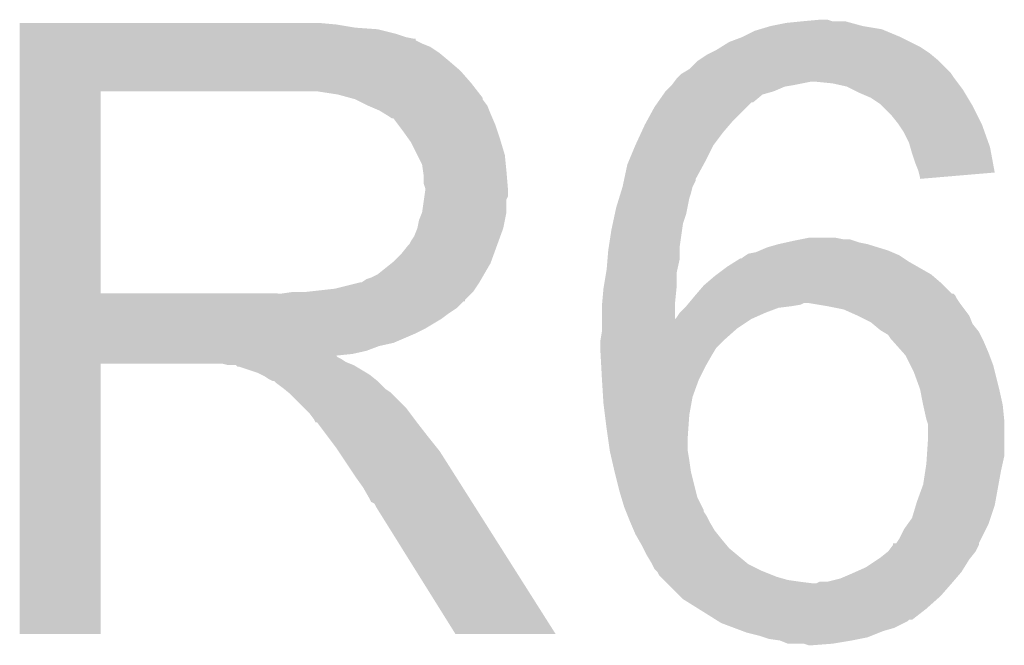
# Model space of a CAD drawing. Extents: x -1.3 to 24.2, y -3.9 to 53.4.
# Tile 45 of 57: x 13.2 to 14.8, y 38.6 to 39.6. Entities that reach past the tile are written whole.
import ezdxf

# ---------------------------------------------------------------- set-up
doc = ezdxf.new("R2010")
doc.units = 0
doc.layers.add('TWO-WIRE_ETH_3_CLICK_V103_GTO', color=11, linetype='CONTINUOUS')

msp = doc.modelspace()

# ---------------------------------------------------------------- linework, layer by layer
at = {"layer": 'TWO-WIRE_ETH_3_CLICK_V103_GTO'}
for points in [[(13.20802, 39.58082), (13.208022, 39.58336), (13.71346, 39.58082), (13.68552, 39.58336)], [(13.20802, 39.57574), (13.20802, 39.58082), (13.743938, 39.57574), (13.71346, 39.58082)], [(13.20802, 39.5732), (13.20802, 39.57574), (13.7795, 39.5732), (13.743938, 39.57574)], [(14.389936, 39.573198), (14.406878, 39.57828), (14.584682, 39.573198), (14.5542, 39.57828)], [(14.406878, 39.57828), (14.432278, 39.58336), (14.5542, 39.57828), (14.535576, 39.58336)], [(14.432278, 39.58336), (14.45768, 39.5859), (14.535576, 39.58336), (14.526264, 39.5859)], [(14.45768, 39.5859), (14.485596, 39.588438), (14.505944, 39.5859), (14.498322, 39.588438)], [(14.485596, 39.588438), (14.485618, 39.58844), (14.498322, 39.588438), (14.485618, 39.58844)], [(13.20802, 39.56558), (13.20802, 39.5732), (13.809978, 39.56558), (13.7795, 39.5732)], [(13.20802, 39.5605), (13.20802, 39.56558), (13.825222, 39.5605), (13.809978, 39.56558)], [(13.20802, 39.55796), (13.20802, 39.5605), (13.837922, 39.55796), (13.825222, 39.5605)], [(14.340838, 39.55288), (14.36116, 39.5605), (14.6304, 39.55288), (14.61516, 39.5605)], [(14.36116, 39.5605), (14.381482, 39.570662), (14.61516, 39.5605), (14.59077, 39.570662)], [(14.381482, 39.570662), (14.389936, 39.573198), (14.59077, 39.570662), (14.584682, 39.573198)], [(13.20802, 39.557938), (13.20802, 39.55796), (13.84046, 39.557938), (13.837922, 39.55796)], [(13.20802, 39.555414), (13.20802, 39.557938), (13.840474, 39.555414), (13.84046, 39.557938)], [(13.20802, 39.55034), (13.20802, 39.555414), (13.85062, 39.55034), (13.840474, 39.555414)], [(13.20802, 39.545258), (13.20802, 39.55034), (13.863322, 39.545258), (13.85062, 39.55034)], [(13.20802, 39.5351), (13.20802, 39.545258), (13.87856, 39.5351), (13.863322, 39.545258)], [(14.320518, 39.54018), (14.328642, 39.545258), (14.65326, 39.54018), (14.645642, 39.545258)], [(14.328642, 39.545258), (14.340838, 39.55288), (14.645642, 39.545258), (14.6304, 39.55288)], [(13.20802, 39.5224), (13.20802, 39.5351), (13.8938, 39.5224), (13.87856, 39.5351)], [(14.290042, 39.522402), (14.305282, 39.53256), (14.676118, 39.522402), (14.66393, 39.53256)], [(14.305282, 39.53256), (14.31036, 39.5351), (14.66393, 39.53256), (14.66088, 39.5351)], [(14.31036, 39.5351), (14.320518, 39.54018), (14.66088, 39.5351), (14.65326, 39.54018)], [(13.20802, 39.50716), (13.20802, 39.5224), (13.911582, 39.50716), (13.8938, 39.5224)], [(14.277342, 39.509702), (14.29004, 39.5224), (14.688818, 39.509702), (14.67612, 39.5224)], [(14.29004, 39.5224), (14.290042, 39.522402), (14.67612, 39.5224), (14.676118, 39.522402)], [(13.208018, 39.486842), (13.20802, 39.50716), (13.92936, 39.486842), (13.911582, 39.50716)], [(14.257022, 39.49446), (14.25956, 39.497), (14.700886, 39.49446), (14.69898, 39.497)], [(14.25956, 39.497), (14.264642, 39.502082), (14.69898, 39.497), (14.695592, 39.502082)], [(14.264642, 39.502082), (14.268872, 39.50462), (14.695592, 39.502082), (14.6939, 39.50462)], [(14.268872, 39.50462), (14.277342, 39.509702), (14.6939, 39.50462), (14.688818, 39.509702)], [(13.208018, 39.47414), (13.208018, 39.486842), (13.939238, 39.47414), (13.92936, 39.486842)], [(14.239242, 39.474142), (14.246856, 39.481758), (14.411968, 39.474142), (14.429738, 39.481758)], [(14.246856, 39.481758), (14.249398, 39.4843), (14.429738, 39.481758), (14.44498, 39.4843)], [(14.249398, 39.4843), (14.2494, 39.484302), (14.44498, 39.4843), (14.444988, 39.484302)], [(14.2494, 39.484302), (14.25321, 39.48938), (14.444988, 39.484302), (14.470378, 39.48938)], [(14.25321, 39.48938), (14.257022, 39.49446), (14.704696, 39.48938), (14.700886, 39.49446)], [(14.505938, 39.48684), (14.480542, 39.48938), (14.706602, 39.48684), (14.704696, 39.48938)], [(14.528798, 39.481762), (14.505938, 39.48684), (14.71041, 39.481762), (14.706602, 39.48684)], [(14.538966, 39.476678), (14.528798, 39.481762), (14.714222, 39.476678), (14.71041, 39.481762)], [(13.208012, 39.151582), (13.208018, 39.47412), (13.33754, 39.151582), (13.337542, 39.47412)], [(13.208018, 39.47412), (13.208018, 39.47414), (13.337542, 39.47412), (13.64488, 39.47414)], [(13.716002, 39.46906), (13.682982, 39.47414), (13.943188, 39.46906), (13.939238, 39.47414)], [(13.734642, 39.463976), (13.716002, 39.46906), (13.94714, 39.463976), (13.943188, 39.46906)], [(13.74394, 39.46144), (13.734642, 39.463976), (13.947144, 39.46144), (13.94714, 39.463976)], [(14.226794, 39.45636), (14.235682, 39.469058), (14.378934, 39.45636), (14.394178, 39.469058)], [(14.235682, 39.469058), (14.239238, 39.474138), (14.394178, 39.469058), (14.41196, 39.474138)], [(14.239238, 39.474138), (14.239242, 39.474142), (14.41196, 39.474138), (14.411968, 39.474142)], [(14.54912, 39.4716), (14.538966, 39.476678), (14.71727, 39.4716), (14.714222, 39.476678)], [(14.5669, 39.46398), (14.54912, 39.4716), (14.721842, 39.46398), (14.71727, 39.4716)], [(14.58214, 39.45382), (14.5669, 39.46398), (14.727938, 39.45382), (14.721842, 39.46398)], [(13.743952, 39.461434), (13.74394, 39.46144), (13.947144, 39.461434), (13.947144, 39.46144)], [(13.76426, 39.45128), (13.743952, 39.461434), (13.95476, 39.45128), (13.947144, 39.461434)], [(13.78204, 39.44366), (13.76426, 39.45128), (13.957808, 39.44366), (13.95476, 39.45128)], [(14.20899, 39.42588), (14.221462, 39.448742), (14.34592, 39.42588), (14.368782, 39.448742)], [(14.221462, 39.448742), (14.22679, 39.456354), (14.368782, 39.448742), (14.376394, 39.456354)], [(14.22679, 39.456354), (14.226794, 39.45636), (14.376394, 39.456354), (14.378934, 39.45636)], [(14.58468, 39.45128), (14.58214, 39.45382), (14.72946, 39.45128), (14.727938, 39.45382)], [(14.59992, 39.43604), (14.58468, 39.45128), (14.73708, 39.43604), (14.72946, 39.45128)], [(13.79051, 39.43858), (13.78204, 39.44366), (13.95984, 39.43858), (13.957808, 39.44366)], [(13.79474, 39.436042), (13.79051, 39.43858), (13.960928, 39.436042), (13.95984, 39.43858)], [(13.802364, 39.43096), (13.79474, 39.436042), (13.963106, 39.43096), (13.960928, 39.436042)], [(14.61008, 39.42334), (14.59992, 39.43604), (14.74343, 39.42334), (14.73708, 39.43604)], [(13.804904, 39.430952), (13.802364, 39.43096), (13.96311, 39.430952), (13.963106, 39.43096)], [(13.81252, 39.4208), (13.804904, 39.430952), (13.96746, 39.4208), (13.96311, 39.430952)], [(13.82014, 39.41064), (13.81252, 39.4208), (13.970848, 39.41064), (13.96746, 39.4208)], [(14.200358, 39.408102), (14.20622, 39.4208), (14.33068, 39.408102), (14.341564, 39.4208)], [(14.20622, 39.4208), (14.20899, 39.42588), (14.341564, 39.4208), (14.34592, 39.42588)], [(14.611776, 39.420798), (14.61008, 39.42334), (14.7447, 39.420798), (14.74343, 39.42334)], [(14.620238, 39.408102), (14.611776, 39.420798), (14.749236, 39.408102), (14.7447, 39.420798)], [(13.829212, 39.39794), (13.82014, 39.41064), (13.97508, 39.39794), (13.970848, 39.41064)], [(14.19098, 39.38778), (14.200358, 39.408102), (14.31544, 39.38778), (14.33068, 39.408102)], [(14.62786, 39.39286), (14.620238, 39.408102), (14.754678, 39.39286), (14.749236, 39.408102)], [(13.83284, 39.392858), (13.829212, 39.39794), (13.976606, 39.392858), (13.97508, 39.39794)], [(13.843, 39.372538), (13.83284, 39.392858), (13.9827, 39.372538), (13.976606, 39.392858)], [(14.180396, 39.36238), (14.190978, 39.387778), (14.30274, 39.36238), (14.31544, 39.387778)], [(14.190978, 39.387778), (14.19098, 39.38778), (14.31544, 39.387778), (14.31544, 39.38778)], [(14.630038, 39.385238), (14.62786, 39.39286), (14.7574, 39.385238), (14.754678, 39.39286)], [(14.63294, 39.37508), (14.630038, 39.385238), (14.7593, 39.37508), (14.7574, 39.385238)], [(13.85062, 39.357296), (13.843, 39.372538), (13.984226, 39.357296), (13.9827, 39.372538)], [(14.63802, 39.359838), (14.63294, 39.37508), (14.762148, 39.359838), (14.7593, 39.37508)], [(13.852072, 39.34714), (13.85062, 39.357296), (13.98524, 39.34714), (13.984226, 39.357296)], [(14.17338, 39.334434), (14.178282, 39.357302), (14.2875, 39.334434), (14.29997, 39.357302)], [(14.178282, 39.357302), (14.180396, 39.36238), (14.29997, 39.357302), (14.30274, 39.36238)], [(14.643098, 39.347142), (14.63802, 39.359838), (14.764522, 39.347142), (14.762148, 39.359838)], [(13.85316, 39.339518), (13.852072, 39.34714), (13.985876, 39.339518), (13.98524, 39.34714)], [(13.853162, 39.326818), (13.85316, 39.339518), (13.986934, 39.326818), (13.985876, 39.339518)], [(14.643736, 39.344598), (14.643098, 39.347142), (14.764996, 39.344598), (14.764522, 39.347142)], [(14.64564, 39.336982), (14.643736, 39.344598), (14.675296, 39.336982), (14.764996, 39.344598)], [(13.8557, 39.319196), (13.853162, 39.326818), (13.98757, 39.319196), (13.986934, 39.326818)], [(14.17066, 39.32174), (14.172836, 39.331896), (14.282418, 39.32174), (14.287498, 39.331896)], [(14.172836, 39.331896), (14.17338, 39.334434), (14.287498, 39.331896), (14.2875, 39.334434)], [(14.64564, 39.334464), (14.64564, 39.336982), (14.64564, 39.334464), (14.675296, 39.336982)], [(13.854246, 39.306496), (13.8557, 39.31666), (13.987778, 39.306496), (13.987778, 39.31666)], [(13.8557, 39.316662), (13.8557, 39.319196), (13.98778, 39.316662), (13.98757, 39.319196)], [(13.8557, 39.31666), (13.8557, 39.316662), (13.987778, 39.31666), (13.98778, 39.316662)], [(14.165188, 39.303958), (14.167534, 39.311582), (14.27734, 39.303958), (14.27988, 39.311582)], [(14.167534, 39.311582), (14.170658, 39.321738), (14.27988, 39.311582), (14.282418, 39.321738)], [(14.170658, 39.321738), (14.17066, 39.32174), (14.282418, 39.321738), (14.282418, 39.32174)], [(13.850618, 39.281098), (13.85352, 39.301416), (13.98524, 39.281098), (13.98524, 39.301416)], [(13.85352, 39.301416), (13.854246, 39.306496), (13.98524, 39.301416), (13.987778, 39.306496)], [(14.1605, 39.288718), (14.165188, 39.303958), (14.27429, 39.288718), (14.27734, 39.303958)], [(13.84554, 39.268398), (13.850618, 39.281098), (13.982698, 39.268398), (13.98524, 39.281098)], [(14.155056, 39.263318), (14.158322, 39.27856), (14.26718, 39.263318), (14.272258, 39.27856)], [(14.158322, 39.27856), (14.1605, 39.288718), (14.272258, 39.27856), (14.27429, 39.288718)], [(13.842998, 39.2557), (13.84554, 39.268398), (13.980158, 39.2557), (13.982698, 39.268398)], [(14.15288, 39.25316), (14.155056, 39.263318), (14.265728, 39.25316), (14.26718, 39.263318)], [(13.837918, 39.242998), (13.842998, 39.255698), (13.975538, 39.242998), (13.980156, 39.255698)], [(13.842998, 39.255698), (13.842998, 39.2557), (13.980156, 39.255698), (13.980158, 39.2557)], [(14.148972, 39.227758), (14.15288, 39.25316), (14.2621, 39.227758), (14.265728, 39.25316)], [(13.827758, 39.227758), (13.830298, 39.2303), (13.969998, 39.227758), (13.970922, 39.2303)], [(13.830298, 39.2303), (13.83284, 39.235378), (13.970922, 39.2303), (13.972768, 39.235378)], [(13.83284, 39.235378), (13.837918, 39.242998), (13.972768, 39.235378), (13.975538, 39.242998)], [(14.4018, 39.225222), (14.419578, 39.2303), (14.578326, 39.225222), (14.561822, 39.2303)], [(14.419578, 39.2303), (14.431008, 39.23284), (14.561822, 39.2303), (14.549122, 39.23284)], [(14.431008, 39.23284), (14.44244, 39.23538), (14.549122, 39.23284), (14.5415, 39.23538)], [(14.44244, 39.23538), (14.45513, 39.237918), (14.5415, 39.23538), (14.533882, 39.237918)], [(14.45513, 39.237918), (14.45514, 39.23792), (14.533882, 39.237918), (14.523722, 39.23792)], [(14.45514, 39.23792), (14.467842, 39.24046), (14.523722, 39.23792), (14.511022, 39.24046)], [(13.804898, 39.202358), (13.8176, 39.21506), (13.960762, 39.202358), (13.96538, 39.21506)], [(13.8176, 39.21506), (13.827758, 39.227758), (13.96538, 39.21506), (13.969998, 39.227758)], [(14.14674, 39.207438), (14.1478, 39.22014), (14.2621, 39.207438), (14.2621, 39.22014)], [(14.1478, 39.22014), (14.148972, 39.227758), (14.2621, 39.22014), (14.2621, 39.227758)], [(14.3637, 39.20998), (14.367506, 39.212518), (14.61643, 39.20998), (14.612622, 39.212518)], [(14.367506, 39.212518), (14.371322, 39.215062), (14.612622, 39.212518), (14.606688, 39.215062)], [(14.371322, 39.215062), (14.384022, 39.217602), (14.606688, 39.215062), (14.600764, 39.217602)], [(14.384022, 39.217602), (14.389942, 39.22014), (14.600764, 39.217602), (14.594842, 39.22014)], [(14.389942, 39.22014), (14.4018, 39.225222), (14.594842, 39.22014), (14.578326, 39.225222)], [(13.779498, 39.182038), (13.801722, 39.199818), (13.949468, 39.182038), (13.95984, 39.199818)], [(13.801722, 39.199818), (13.804898, 39.202358), (13.95984, 39.199818), (13.960762, 39.202358)], [(14.14526, 39.189658), (14.14674, 39.207438), (14.258148, 39.189658), (14.2621, 39.207438)], [(14.3383, 39.19474), (14.350496, 39.202362), (14.641196, 39.19474), (14.627858, 39.202362)], [(14.350496, 39.202362), (14.358624, 39.20744), (14.627858, 39.202362), (14.62024, 39.20744)], [(14.358624, 39.20744), (14.361166, 39.207446), (14.62024, 39.20744), (14.620232, 39.207446)], [(14.361166, 39.207446), (14.3637, 39.20998), (14.620232, 39.207446), (14.61643, 39.20998)], [(13.769338, 39.17696), (13.779498, 39.182038), (13.946506, 39.17696), (13.949468, 39.182038)], [(14.140602, 39.16172), (14.144412, 39.184578), (14.25702, 39.16172), (14.25702, 39.184578)], [(14.144412, 39.184578), (14.14526, 39.189658), (14.25702, 39.184578), (14.258148, 39.189658)], [(14.317978, 39.1795), (14.321364, 39.18204), (14.666384, 39.1795), (14.66342, 39.18204)], [(14.321364, 39.18204), (14.3383, 39.19474), (14.66342, 39.18204), (14.641196, 39.19474)], [(13.710918, 39.15918), (13.751558, 39.16934), (13.935286, 39.15918), (13.942062, 39.16934)], [(13.754096, 39.16934), (13.761716, 39.174418), (13.942062, 39.16934), (13.945024, 39.174418)], [(13.761716, 39.174418), (13.769338, 39.17696), (13.945024, 39.174418), (13.946506, 39.17696)], [(14.3002, 39.164262), (14.303162, 39.166802), (14.683742, 39.164262), (14.6812, 39.166802)], [(14.303162, 39.166802), (14.317978, 39.1795), (14.6812, 39.166802), (14.666384, 39.1795)], [(13.208012, 39.15156), (13.208012, 39.151582), (13.627098, 39.15156), (13.33754, 39.151582)], [(13.208012, 39.141394), (13.208012, 39.15156), (13.9192, 39.141394), (13.92936, 39.15156)], [(13.627098, 39.15156), (13.644864, 39.154098), (13.92936, 39.15156), (13.931898, 39.154098)], [(13.644864, 39.154098), (13.64488, 39.1541), (13.931898, 39.154098), (13.931898, 39.1541)], [(13.665198, 39.1541), (13.710918, 39.15918), (13.931898, 39.1541), (13.935286, 39.15918)], [(14.138102, 39.136322), (14.14018, 39.15918), (14.25448, 39.136322), (14.256764, 39.15918)], [(14.14018, 39.15918), (14.140602, 39.16172), (14.256764, 39.15918), (14.25702, 39.16172)], [(14.287132, 39.149016), (14.289308, 39.151554), (14.701522, 39.149016), (14.698986, 39.151554)], [(14.289308, 39.151554), (14.289312, 39.15156), (14.698986, 39.151554), (14.696446, 39.15156)], [(14.289312, 39.15156), (14.3002, 39.164262), (14.696446, 39.15156), (14.683742, 39.164262)], [(13.20801, 39.13886), (13.208012, 39.141394), (13.919178, 39.13886), (13.9192, 39.141394)], [(13.20801, 39.138854), (13.20801, 39.13886), (13.916654, 39.138854), (13.919178, 39.13886)], [(13.20801, 39.1287), (13.20801, 39.138854), (13.9065, 39.1287), (13.916654, 39.138854)], [(14.13764, 39.13124), (14.138102, 39.136322), (14.254488, 39.13124), (14.25448, 39.136322)], [(14.27226, 39.13124), (14.274378, 39.133782), (14.4399, 39.13124), (14.455142, 39.133782)], [(14.274378, 39.133782), (14.276492, 39.13632), (14.455142, 39.133782), (14.460224, 39.13632)], [(14.276492, 39.13632), (14.28284, 39.143938), (14.70914, 39.13632), (14.704062, 39.143938)], [(14.28284, 39.143938), (14.28496, 39.14648), (14.704062, 39.143938), (14.702792, 39.14648)], [(14.28496, 39.14648), (14.287132, 39.149016), (14.702792, 39.14648), (14.701522, 39.149016)], [(14.49832, 39.13124), (14.467838, 39.13632), (14.71295, 39.13124), (14.70914, 39.13632)], [(13.20801, 39.11854), (13.20801, 39.1287), (13.89126, 39.11854), (13.9065, 39.1287)], [(13.20801, 39.110918), (13.20801, 39.11854), (13.881098, 39.110918), (13.89126, 39.11854)], [(14.13764, 39.110956), (14.13764, 39.13124), (14.254518, 39.110956), (14.254488, 39.13124)], [(14.25702, 39.11346), (14.2621, 39.12108), (14.382114, 39.11346), (14.39926, 39.12108)], [(14.2621, 39.12108), (14.262102, 39.121082), (14.39926, 39.12108), (14.399264, 39.121082)], [(14.262102, 39.121082), (14.26972, 39.1287), (14.399264, 39.121082), (14.419582, 39.1287)], [(14.26972, 39.1287), (14.27226, 39.13124), (14.419582, 39.1287), (14.4399, 39.13124)], [(14.523722, 39.126158), (14.49832, 39.13124), (14.716762, 39.126158), (14.71295, 39.13124)], [(14.54658, 39.116), (14.523722, 39.126158), (14.72438, 39.116), (14.716762, 39.126158)], [(13.20801, 39.09568), (13.20801, 39.110918), (13.8557, 39.09568), (13.881098, 39.110918)], [(14.13764, 39.11092), (14.13764, 39.110956), (14.3764, 39.11092), (14.37648, 39.110956)], [(14.13764, 39.09568), (14.13764, 39.11092), (14.35354, 39.09568), (14.3764, 39.11092)], [(14.254518, 39.110956), (14.25702, 39.11346), (14.37648, 39.110956), (14.382114, 39.11346)], [(14.566898, 39.10584), (14.54658, 39.116), (14.728446, 39.10584), (14.72438, 39.116)], [(14.569948, 39.1033), (14.566898, 39.10584), (14.729462, 39.1033), (14.728446, 39.10584)], [(14.582142, 39.093138), (14.569948, 39.1033), (14.737592, 39.093138), (14.729462, 39.1033)], [(13.20801, 39.08806), (13.20801, 39.09568), (13.84046, 39.08806), (13.8557, 39.09568)], [(13.20801, 39.07282), (13.20801, 39.08806), (13.804898, 39.07282), (13.84046, 39.08806)], [(14.1351, 39.075362), (14.13764, 39.090602), (14.330682, 39.075362), (14.347826, 39.090602)], [(14.13764, 39.090602), (14.13764, 39.09568), (14.347826, 39.090602), (14.35354, 39.09568)], [(14.586376, 39.090598), (14.582142, 39.093138), (14.739622, 39.090598), (14.737592, 39.093138)], [(14.594842, 39.085518), (14.586376, 39.090598), (14.742162, 39.085518), (14.739622, 39.090598)], [(13.20801, 39.067738), (13.20801, 39.07282), (13.782038, 39.067738), (13.804898, 39.07282)], [(14.1351, 39.07536), (14.1351, 39.075362), (14.33068, 39.07536), (14.330682, 39.075362)], [(14.1351, 39.065202), (14.1351, 39.07536), (14.320522, 39.065202), (14.33068, 39.07536)], [(14.599922, 39.077898), (14.594842, 39.085518), (14.745972, 39.077898), (14.742162, 39.085518)], [(14.60246, 39.07536), (14.599922, 39.077898), (14.74724, 39.07536), (14.745972, 39.077898)], [(14.618264, 39.05758), (14.60246, 39.07536), (14.75486, 39.05758), (14.74724, 39.07536)], [(13.20801, 39.06012), (13.20801, 39.067738), (13.761718, 39.06012), (13.782038, 39.067738)], [(13.20801, 39.05504), (13.20801, 39.06012), (13.738858, 39.05504), (13.761718, 39.06012)], [(13.20801, 39.052466), (13.20801, 39.05504), (13.713492, 39.052466), (13.738858, 39.05504)], [(14.1351, 39.062658), (14.1351, 39.065202), (14.318994, 39.062658), (14.320522, 39.065202)], [(14.135666, 39.0525), (14.1351, 39.062658), (14.3129, 39.0525), (14.318994, 39.062658)], [(14.622782, 39.052496), (14.618264, 39.05758), (14.756768, 39.052496), (14.75486, 39.05758)], [(13.208, 38.608022), (13.208008, 39.039778), (13.337518, 38.608022), (13.33754, 39.039778)], [(13.208008, 39.049958), (13.20801, 39.052466), (13.716004, 39.049958), (13.713492, 39.052466)], [(13.208008, 39.047418), (13.208008, 39.049958), (13.721082, 39.047418), (13.716004, 39.049958)], [(13.208008, 39.04234), (13.208008, 39.047418), (13.7287, 39.04234), (13.721082, 39.047418)], [(13.208008, 39.0398), (13.208008, 39.04234), (13.735052, 39.0398), (13.7287, 39.04234)], [(13.208008, 39.039778), (13.208008, 39.0398), (13.33754, 39.039778), (13.530578, 39.0398)], [(13.540738, 39.03726), (13.530578, 39.0398), (13.741402, 39.03726), (13.735052, 39.0398)], [(14.136654, 39.034718), (14.135666, 39.0525), (14.30274, 39.034718), (14.3129, 39.0525)], [(14.630402, 39.037258), (14.622782, 39.052496), (14.76248, 39.037258), (14.756768, 39.052496)], [(13.555974, 39.034726), (13.553434, 39.03726), (13.745626, 39.034726), (13.741402, 39.03726)], [(13.558516, 39.03472), (13.555974, 39.034726), (13.745636, 39.03472), (13.745626, 39.034726)], [(13.588998, 39.02456), (13.558516, 39.03472), (13.762568, 39.02456), (13.745636, 39.03472)], [(13.594078, 39.02202), (13.588998, 39.02456), (13.7668, 39.02202), (13.762568, 39.02456)], [(14.13764, 39.01694), (14.136654, 39.034718), (14.29385, 39.01694), (14.30274, 39.034718)], [(14.63548, 39.027098), (14.630402, 39.037258), (14.765022, 39.027098), (14.76248, 39.037258)], [(14.64564, 38.999158), (14.63548, 39.027098), (14.772006, 38.999158), (14.765022, 39.027098)], [(13.599158, 39.01948), (13.594078, 39.02202), (13.769976, 39.01948), (13.7668, 39.02202)], [(13.606778, 39.014402), (13.599158, 39.01948), (13.776324, 39.014402), (13.769976, 39.01948)], [(13.611856, 39.011862), (13.606778, 39.014402), (13.779498, 39.011862), (13.776324, 39.014402)], [(13.614394, 39.01186), (13.611856, 39.011862), (13.7795, 39.01186), (13.779498, 39.011862)], [(13.61694, 39.009322), (13.614394, 39.01186), (13.782038, 39.009322), (13.7795, 39.01186)], [(13.6271, 39.0017), (13.61694, 39.009322), (13.78966, 39.0017), (13.782038, 39.009322)], [(14.1378, 39.0144), (14.13764, 39.01694), (14.29258, 39.0144), (14.29385, 39.01694)], [(14.139546, 38.98646), (14.1378, 39.0144), (14.282422, 38.98646), (14.29258, 39.0144)], [(13.630276, 38.99916), (13.6271, 39.0017), (13.7922, 38.99916), (13.78966, 39.0017)], [(13.636628, 38.994078), (13.630276, 38.99916), (13.799822, 38.994078), (13.7922, 38.99916)], [(13.639798, 38.991542), (13.636628, 38.994078), (13.802358, 38.991542), (13.799822, 38.994078)], [(14.646148, 38.99662), (14.64564, 38.999158), (14.77264, 38.99662), (14.772006, 38.999158)], [(14.65072, 38.97376), (14.646148, 38.99662), (14.77772, 38.97376), (14.77264, 38.99662)], [(13.662662, 38.968678), (13.639798, 38.991542), (13.82522, 38.968678), (13.802358, 38.991542)], [(14.14018, 38.9763), (14.139546, 38.98646), (14.280572, 38.9763), (14.282422, 38.98646)], [(13.670278, 38.96106), (13.662662, 38.968678), (13.830936, 38.96106), (13.82522, 38.968678)], [(13.677898, 38.9509), (13.670278, 38.96106), (13.838556, 38.9509), (13.830936, 38.96106)], [(14.142404, 38.958522), (14.14018, 38.9763), (14.27734, 38.958522), (14.280572, 38.9763)], [(14.650722, 38.973758), (14.65072, 38.97376), (14.77772, 38.973758), (14.77772, 38.97376)], [(14.655802, 38.9509), (14.650722, 38.973758), (14.780008, 38.9509), (14.77772, 38.973758)], [(13.67917, 38.94836), (13.677898, 38.9509), (13.84046, 38.94836), (13.838556, 38.9509)], [(13.680434, 38.945834), (13.67917, 38.94836), (13.842426, 38.945834), (13.84046, 38.94836)], [(13.68297, 38.94582), (13.680434, 38.945834), (13.842436, 38.94582), (13.842426, 38.945834)], [(13.698216, 38.9255), (13.68297, 38.94582), (13.85824, 38.9255), (13.842436, 38.94582)], [(14.14526, 38.93566), (14.142404, 38.958522), (14.275706, 38.93566), (14.27734, 38.958522)], [(14.656648, 38.948362), (14.655802, 38.9509), (14.78026, 38.948362), (14.780008, 38.9509)], [(14.65834, 38.943276), (14.656648, 38.948362), (14.78026, 38.943276), (14.78026, 38.948362)], [(14.147076, 38.92296), (14.14526, 38.93566), (14.2748, 38.92296), (14.275706, 38.93566)], [(14.65834, 38.91788), (14.65834, 38.943276), (14.78026, 38.91788), (14.78026, 38.943276)], [(13.71346, 38.90518), (13.698216, 38.9255), (13.874496, 38.90518), (13.85824, 38.9255)], [(14.15034, 38.900102), (14.147076, 38.92296), (14.2748, 38.900102), (14.2748, 38.92296)], [(14.656646, 38.892478), (14.65834, 38.91788), (14.78026, 38.892478), (14.78026, 38.91788)], [(13.716848, 38.900098), (13.71346, 38.90518), (13.87856, 38.900098), (13.874496, 38.90518)], [(13.735474, 38.87216), (13.716848, 38.900098), (13.89634, 38.87216), (13.87856, 38.900098)], [(14.15034, 38.9001), (14.15034, 38.900102), (14.274802, 38.9001), (14.2748, 38.900102)], [(14.153858, 38.88486), (14.15034, 38.9001), (14.27734, 38.88486), (14.274802, 38.9001)], [(14.15796, 38.867082), (14.153858, 38.88486), (14.27988, 38.867082), (14.27734, 38.88486)], [(14.6558, 38.87978), (14.656646, 38.892478), (14.777436, 38.87978), (14.78026, 38.892478)], [(13.74394, 38.85946), (13.735474, 38.87216), (13.904398, 38.85946), (13.89634, 38.87216)], [(14.15796, 38.86708), (14.15796, 38.867082), (14.279882, 38.86708), (14.27988, 38.867082)], [(14.16558, 38.8366), (14.15796, 38.86708), (14.2875, 38.8366), (14.279882, 38.86708)], [(14.650718, 38.846758), (14.654236, 38.86962), (14.771022, 38.846758), (14.77518, 38.86962)], [(14.654236, 38.86962), (14.6558, 38.87978), (14.77518, 38.86962), (14.777436, 38.87978)], [(13.75664, 38.841682), (13.74394, 38.85946), (13.915678, 38.841682), (13.904398, 38.85946)], [(13.7668, 38.823898), (13.75664, 38.841682), (13.926962, 38.823898), (13.915678, 38.841682)], [(14.168628, 38.826442), (14.16558, 38.8366), (14.290038, 38.826442), (14.2875, 38.8366)], [(14.64056, 38.81882), (14.650718, 38.846758), (14.765942, 38.81882), (14.771022, 38.846758)], [(13.769338, 38.818826), (13.7668, 38.823898), (13.93018, 38.818826), (13.926962, 38.823898)], [(14.1732, 38.811198), (14.168628, 38.826442), (14.297662, 38.811198), (14.290038, 38.826442)], [(13.774414, 38.816282), (13.769338, 38.818826), (13.931794, 38.816282), (13.93018, 38.818826)], [(13.776962, 38.8112), (13.774414, 38.816282), (13.935018, 38.8112), (13.931794, 38.816282)], [(13.903958, 38.60801), (13.776962, 38.8112), (14.063934, 38.60801), (13.935018, 38.8112)], [(14.17523, 38.806124), (14.1732, 38.811198), (14.300198, 38.806124), (14.297662, 38.811198)], [(14.176246, 38.803584), (14.17523, 38.806124), (14.3002, 38.803584), (14.300198, 38.806124)], [(14.179296, 38.795962), (14.176246, 38.803584), (14.305278, 38.795962), (14.3002, 38.803584)], [(14.632938, 38.793416), (14.639034, 38.813738), (14.758244, 38.793416), (14.765018, 38.813738)], [(14.639034, 38.813738), (14.64056, 38.81882), (14.765018, 38.813738), (14.765942, 38.81882)], [(14.18336, 38.7858), (14.179296, 38.795962), (14.31036, 38.7858), (14.305278, 38.795962)], [(14.625684, 38.78326), (14.632938, 38.793416), (14.75486, 38.78326), (14.758244, 38.793416)], [(14.188802, 38.773102), (14.18336, 38.7858), (14.317978, 38.773102), (14.31036, 38.7858)], [(14.19098, 38.76802), (14.188802, 38.773102), (14.322044, 38.76802), (14.317978, 38.773102)], [(14.612618, 38.760398), (14.62024, 38.775638), (14.74343, 38.760398), (14.751048, 38.775638)], [(14.62024, 38.775638), (14.625684, 38.78326), (14.751048, 38.775638), (14.75486, 38.78326)], [(14.195334, 38.7604), (14.19098, 38.76802), (14.32814, 38.7604), (14.322044, 38.76802)], [(14.20114, 38.750238), (14.195334, 38.7604), (14.33661, 38.750238), (14.32814, 38.7604)], [(14.60753, 38.75278), (14.612618, 38.760398), (14.73962, 38.75278), (14.74343, 38.760398)], [(14.20368, 38.745162), (14.20114, 38.750238), (14.340838, 38.745162), (14.33661, 38.750238)], [(14.20876, 38.735), (14.20368, 38.745162), (14.353034, 38.735), (14.340838, 38.745162)], [(14.594838, 38.74008), (14.602456, 38.750234), (14.73454, 38.74008), (14.739616, 38.750234)], [(14.602456, 38.750236), (14.60246, 38.752758), (14.739618, 38.750236), (14.739618, 38.752758)], [(14.602456, 38.750234), (14.602456, 38.750236), (14.739616, 38.750234), (14.739618, 38.750236)], [(14.60246, 38.752758), (14.606608, 38.752776), (14.739618, 38.752758), (14.73962, 38.752776)], [(14.606608, 38.752776), (14.60753, 38.75278), (14.73962, 38.752776), (14.73962, 38.75278)], [(14.21638, 38.722298), (14.20876, 38.735), (14.368278, 38.722298), (14.353034, 38.735)], [(14.55928, 38.71468), (14.578326, 38.727378), (14.716442, 38.71468), (14.72438, 38.727378)], [(14.578326, 38.727378), (14.58214, 38.72992), (14.72438, 38.727378), (14.726412, 38.72992)], [(14.58214, 38.72992), (14.594838, 38.740078), (14.726412, 38.72992), (14.734538, 38.740078)], [(14.594838, 38.740078), (14.594838, 38.74008), (14.734538, 38.740078), (14.73454, 38.74008)], [(14.21765, 38.71976), (14.21638, 38.722298), (14.371322, 38.71976), (14.368278, 38.722298)], [(14.221458, 38.712144), (14.21765, 38.71976), (14.386554, 38.712144), (14.371322, 38.71976)], [(14.224, 38.7096), (14.221458, 38.712144), (14.39164, 38.7096), (14.386554, 38.712144)], [(14.226538, 38.70706), (14.224, 38.7096), (14.39799, 38.70706), (14.39164, 38.7096)], [(14.54213, 38.707058), (14.55928, 38.71468), (14.71168, 38.707058), (14.716442, 38.71468)], [(14.229078, 38.701984), (14.226538, 38.70706), (14.41068, 38.701984), (14.39799, 38.70706)], [(14.231622, 38.69944), (14.229078, 38.701984), (14.417038, 38.69944), (14.41068, 38.701984)], [(14.236702, 38.69436), (14.231622, 38.69944), (14.434818, 38.69436), (14.417038, 38.69944)], [(14.239242, 38.69182), (14.236702, 38.69436), (14.4526, 38.69182), (14.434818, 38.69436)], [(14.498318, 38.69182), (14.518638, 38.6969), (14.698616, 38.69182), (14.702972, 38.6969)], [(14.518638, 38.6969), (14.53642, 38.70452), (14.702972, 38.6969), (14.709504, 38.70452)], [(14.53642, 38.70452), (14.54213, 38.707058), (14.709504, 38.70452), (14.71168, 38.707058)], [(14.241782, 38.68928), (14.239242, 38.69182), (14.47292, 38.68928), (14.4526, 38.69182)], [(14.262102, 38.66896), (14.241782, 38.68928), (14.67866, 38.66896), (14.69644, 38.68928)], [(14.480536, 38.68928), (14.485616, 38.691818), (14.69644, 38.68928), (14.698614, 38.691818)], [(14.485616, 38.691818), (14.498318, 38.69182), (14.698614, 38.691818), (14.698616, 38.69182)], [(14.267178, 38.663882), (14.262102, 38.66896), (14.672946, 38.663882), (14.67866, 38.66896)], [(14.291562, 38.648642), (14.267178, 38.663882), (14.655802, 38.648642), (14.672946, 38.663882)], [(14.320014, 38.63086), (14.291562, 38.648642), (14.632936, 38.63086), (14.655802, 38.648642)], [(14.320024, 38.630854), (14.320014, 38.63086), (14.627854, 38.630854), (14.632936, 38.63086)], [(14.324082, 38.628318), (14.320024, 38.630854), (14.625316, 38.628318), (14.627854, 38.630854)], [(14.328138, 38.625782), (14.324082, 38.628318), (14.620244, 38.625782), (14.625316, 38.628318)], [(14.34847, 38.618158), (14.328138, 38.625782), (14.604998, 38.618158), (14.620244, 38.625782)], [(14.36201, 38.61308), (14.34847, 38.618158), (14.587218, 38.61308), (14.604998, 38.618158)], [(13.337518, 38.608), (13.208, 38.608022), (13.337518, 38.608), (13.337518, 38.608022)], [(14.06394, 38.608), (14.063934, 38.60801), (14.06394, 38.608), (13.903958, 38.60801)], [(14.368778, 38.610542), (14.36201, 38.61308), (14.580872, 38.610542), (14.587218, 38.61308)], [(14.3891, 38.605458), (14.368778, 38.610542), (14.568162, 38.605458), (14.580872, 38.610542)], [(14.39672, 38.60292), (14.3891, 38.605458), (14.561818, 38.60292), (14.568162, 38.605458)], [(14.404338, 38.600382), (14.39672, 38.60292), (14.549128, 38.600382), (14.561818, 38.60292)], [(14.422116, 38.59784), (14.404338, 38.600382), (14.53642, 38.59784), (14.549128, 38.600382)], [(14.434816, 38.592762), (14.422116, 38.59784), (14.505952, 38.592762), (14.53642, 38.59784)], [(14.460216, 38.59276), (14.434816, 38.592762), (14.505942, 38.59276), (14.505952, 38.592762)], [(14.467838, 38.590222), (14.460216, 38.59276), (14.472948, 38.590222), (14.505942, 38.59276)], [(14.472922, 38.59022), (14.467838, 38.590222), (14.472922, 38.59022), (14.472948, 38.590222)]]:
    msp.add_solid(points, dxfattribs=at)

doc.saveas('drawing.dxf')
